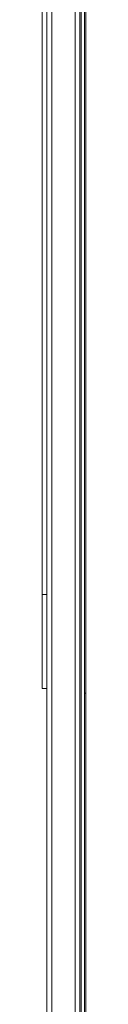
# Model space of a CAD drawing. Header units: millimetres. Extents: x -3388 to 301539, y -5590 to 54660.
# Tile 77 of 216: x 40905 to 40924, y 22769 to 23189. Entities that reach past the tile are written whole.
import ezdxf

# ---------------------------------------------------------------- set-up
doc = ezdxf.new("R2010")
doc.units = ezdxf.units.MM
doc.layers.add('I-FURN', color=30, linetype='Continuous', lineweight=13)

# ---------------------------------------------------------------- blocks, each defined once
blk = doc.blocks.new('300_82_oth_Cascando Whiteboard Round 20 - 4104___default_dwg_72_CADO_WH_D2_ME_WH_4104-19556229-4e verdieping - bouwdeel 3_ 4_ 5')
at = {"layer": 'I-FURN', "color": 8, "lineweight": 9}
for p, q in [((804, 4), (807.04, 4)), ((837.27, 4), (844, 4)), ((844, 4), (837.27, 4)), ((802, -14.5), (802, -14))]:
    blk.add_line(p, q, dxfattribs=at)
at = {"layer": 'I-FURN', "color": 8, "lineweight": 9, "flags": 128}
for points in [[(807.04, 4), (804, 4), (804, 2), (804, 4)], [(10.75, -14.5), (18, -14.5), (1466, -14.5), (1476.75, -14.5)], [(1476.47, -14), (1466, -14), (18, -14), (11.53, -14)]]:
    blk.add_lwpolyline(points, dxfattribs=at)
blk = doc.blocks.new('300_82_oth_Cascando Whiteboard Round 20 - 4104___default_dwg_72cado_wh21AD191D793464E4B9ED8C6E3807C616E-19556230-4e verdieping - bouwdeel 3_ 4_ 5')
blk.add_blockref('300_82_oth_Cascando Whiteboard Round 20 - 4104___default_dwg_72_CADO_WH_D2_ME_WH_4104-19556229-4e verdieping - bouwdeel 3_ 4_ 5', (0, 0))
blk = doc.blocks.new('300_82_oth_Cascando Whiteboard Round 20 - 4104___default_dwg_72CADO_WH_D3_ME_WH_BOARD_4104-19556231-4e verdieping - bouwdeel 3_ 4_ 5')
at = {"layer": 'I-FURN', "color": 8, "lineweight": 9}
for p, q in [((20, -12), (1468, -12)), ((1468, -12.5), (20, -12.5))]:
    blk.add_line(p, q, dxfattribs=at)
blk = doc.blocks.new('300_82_oth_Cascando Whiteboard Round 20 - 4104___default_dwg_72CADO_WH_D3_ME_WH_FRAME_4104-V294-4e verdieping - bouwdeel 3_ 4_ 5')
at = {"layer": 'I-FURN', "color": 8, "lineweight": 9}
for p, q in [((1468, 2), (20, 2)), ((804, 4), (804, 2)), ((804, 4), (807.04, 4)), ((844, 4), (804, 4)), ((804, 4), (844, 4)), ((807.04, 4), (804, 4)), ((837.13, 4), (844, 4)), ((844, 4), (837.13, 4)), ((20, -12), (1468, -12))]:
    blk.add_line(p, q, dxfattribs=at)
at = {"layer": 'I-FURN', "color": 8, "lineweight": 9, "flags": 128}
for points in [[(20, 2), (382, 2), (744, 2), (1106, 2), (1468, 2)], [(1468, 2), (1106, 2), (744, 2), (382, 2), (20, 2)], [(1468, 0), (1106, 0), (744, 0), (382, 0), (20, 0)], [(20, 0), (382, 0), (744, 0), (1106, 0), (1468, 0)], [(804, 2), (804, 2.5), (804, 3), (804, 3.5), (804, 4)], [(804, 4), (804, 3.5), (804, 3), (804, 2.5), (804, 2)], [(844, 2), (844, 2.5), (844, 3), (844, 3.5), (844, 4)], [(1186, 4), (1116, 4), (980, 4), (844, 4)], [(844, 4), (844, 3.5), (844, 3), (844, 2.5), (844, 2)], [(844, 4), (980, 4), (1116, 4), (1186, 4)], [(20, -10), (382, -10), (744, -10), (1106, -10), (1468, -10)], [(1468, -10), (1106, -10), (744, -10), (382, -10), (20, -10)], [(1468, -12), (1106, -12), (744, -12), (382, -12), (20, -12)], [(20, -12), (382, -12), (744, -12), (1106, -12), (1468, -12)]]:
    blk.add_lwpolyline(points, dxfattribs=at)
blk = doc.blocks.new('300_82_oth_Cascando Whiteboard Round 20 - 4104___default_dwg_EDWG3FA6B10C5DB54CC1AB4491F623A3088D-V295-4e verdieping - bouwdeel 3_ 4_ 5')
for name in ['300_82_oth_Cascando Whiteboard Round 20 - 4104___default_dwg_72CADO_WH_D3_ME_WH_FRAME_4104-V294-4e verdieping - bouwdeel 3_ 4_ 5', '300_82_oth_Cascando Whiteboard Round 20 - 4104___default_dwg_72cado_wh21AD191D793464E4B9ED8C6E3807C616E-19556230-4e verdieping - bouwdeel 3_ 4_ 5', '300_82_oth_Cascando Whiteboard Round 20 - 4104___default_dwg_72CADO_WH_D3_ME_WH_BOARD_4104-19556231-4e verdieping - bouwdeel 3_ 4_ 5']:
    blk.add_blockref(name, (0, 0))
blk = doc.blocks.new('300_82_oth_Cascando Whiteboard Round 20 - 4104___default_dwg-V296-4e verdieping - bouwdeel 3_ 4_ 5')
blk.add_blockref('300_82_oth_Cascando Whiteboard Round 20 - 4104___default_dwg_EDWG3FA6B10C5DB54CC1AB4491F623A3088D-V295-4e verdieping - bouwdeel 3_ 4_ 5', (0, 0))
blk = doc.blocks.new('300_82_oth_Cascando Whiteboard Round 20 - Cascando Whiteboard Round 20_ 1190x1540mm-V297-4e verdieping - bouwdeel 3_ 4_ 5')
at = {"layer": 'I-FURN', "color": 8, "lineweight": 9}
for p, q in [((-742, 7), (742, 7)), ((742, -7.5), (-742, -7.5))]:
    blk.add_line(p, q, dxfattribs=at)
blk.add_blockref('300_82_oth_Cascando Whiteboard Round 20 - 4104___default_dwg-V296-4e verdieping - bouwdeel 3_ 4_ 5', (-744, 5))
blk = doc.blocks.new('Stadhuis Zoetermeer_OTH_interieur_rvt-1-4e verdieping - bouwdeel 3_ 4_ 5')
at = {"color": 8, "lineweight": 9, "rotation": 89.99999999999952}
blk.add_blockref('300_82_oth_Cascando Whiteboard Round 20 - Cascando Whiteboard Round 20_ 1190x1540mm-V297-4e verdieping - bouwdeel 3_ 4_ 5', (40914.26, 22844.13), dxfattribs=at)

msp = doc.modelspace()

# ---------------------------------------------------------------- block references
at = {"lineweight": 5}
msp.add_blockref('Stadhuis Zoetermeer_OTH_interieur_rvt-1-4e verdieping - bouwdeel 3_ 4_ 5', (0, 0), dxfattribs=at)

doc.saveas('drawing.dxf')
